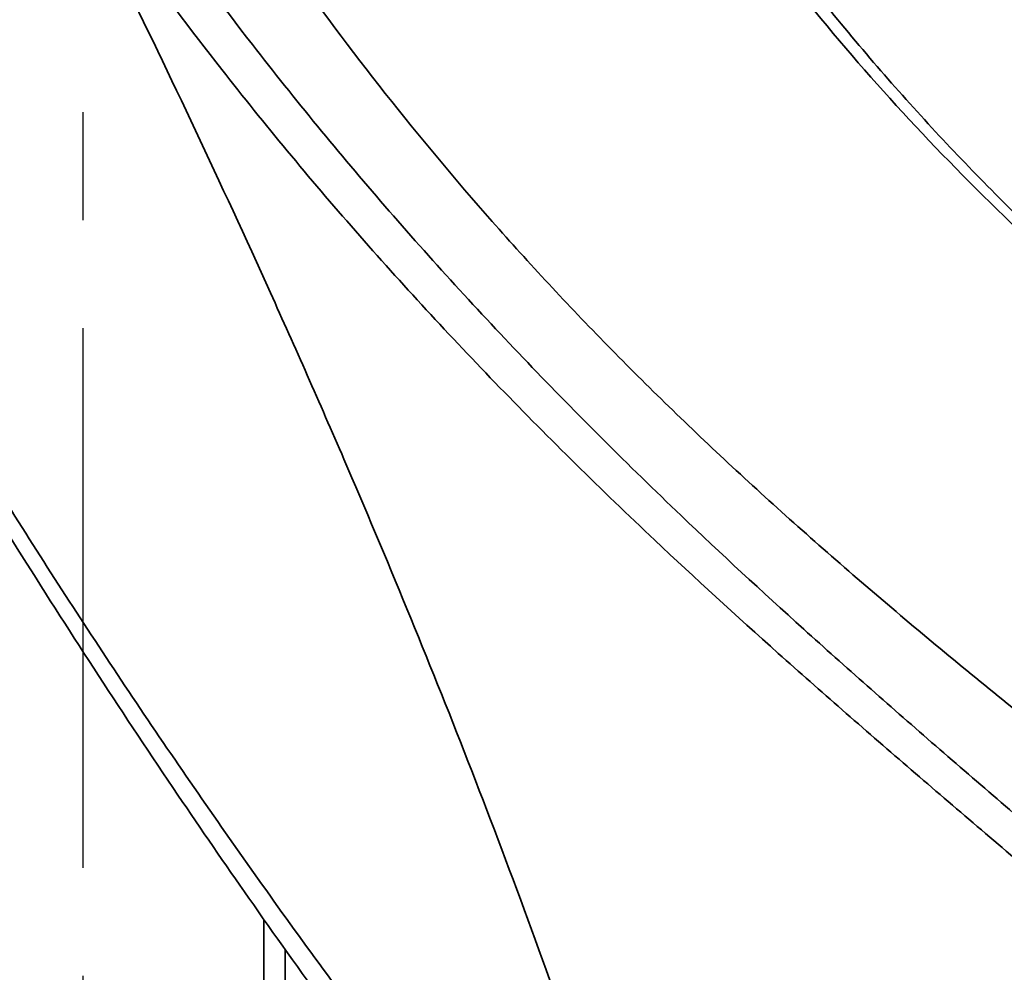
# Model space of a CAD drawing. Header units: millimetres. Extents: x -10540 to 6039, y -7467 to 6433.
# Tile 113 of 236: x -8135 to -8042, y 689 to 778. Entities that reach past the tile are written whole.
import ezdxf

# ---------------------------------------------------------------- set-up
doc = ezdxf.new("R2010")
doc.units = ezdxf.units.MM
doc.header["$LTSCALE"] = 8
doc.linetypes.add('CENTER', pattern=[10.16, 6.35, -1.27, 1.27, -1.27])
doc.layers.add('细实线层', color=7, linetype='Continuous')

msp = doc.modelspace()

# ---------------------------------------------------------------- linework, layer by layer
at = {"linetype": 'Continuous', "lineweight": 35}
for p, q in [((-8111.653, 563.263), (-8111.653, 693.804)), ((-8109.653, 691.002), (-8109.653, 567.922))]:
    msp.add_line(p, q, dxfattribs=at)
for points, knots in [([(-8134.129, 824.391), (-8131.585, 819.681), (-8126.497, 810.26), (-8118.322, 796.856), (-8109.648, 783.928), (-8100.343, 771.483), (-8090.306, 759.451), (-8079.443, 747.774), (-8067.709, 736.379), (-8055.125, 725.191), (-8041.792, 714.137), (-8027.853, 703.15), (-8013.461, 692.169), (-7998.763, 681.121), (-7983.88, 669.961), (-7973.903, 662.333), (-7968.914, 658.519)], [0, 0, 0, 0, 0.071428, 0.142857, 0.214286, 0.285714, 0.357141, 0.428568, 0.499994, 0.571421, 0.642848, 0.714277, 0.785707, 0.857138, 0.928569, 1, 1, 1, 1]), ([(-7923.225, 671.825), (-7925.591, 673.408), (-7933.908, 678.969), (-7948.164, 688.533), (-7965.79, 700.561), (-7983.031, 712.635), (-7998.642, 723.965), (-8012.503, 734.486), (-8024.634, 744.266), (-8036.048, 754.219), (-8046.678, 764.441), (-8056.5, 775.11), (-8065.546, 786.344), (-8074.003, 798.267), (-8081.902, 810.812), (-8086.764, 819.84), (-8089.194, 824.352)], [0, 0, 0, 0, 0.034002, 0.1195, 0.205014, 0.290502, 0.375965, 0.444647, 0.51342, 0.58221, 0.650955, 0.719615, 0.789687, 0.859821, 0.929943, 1, 1, 1, 1]), ([(-7921.718, 671.832), (-7925.289, 674.201), (-7934.235, 680.136), (-7947.404, 688.995), (-7960.935, 698.191), (-7972.584, 706.278), (-7983.108, 713.732), (-7992.461, 720.497), (-8001.18, 726.934), (-8009.376, 733.147), (-8017.214, 739.308), (-8024.427, 745.227), (-8031.06, 750.945), (-8037.165, 756.521), (-8042.938, 762.153), (-8048.523, 767.973), (-8054.01, 774.101), (-8059.371, 780.534), (-8064.586, 787.269), (-8069.629, 794.29), (-8074.472, 801.553), (-8079.087, 809.016), (-8083.29, 816.27), (-8085.89, 821.161), (-8087.085, 823.41)], [0, 0, 0, 0, 0.051249, 0.128381, 0.190378, 0.248285, 0.300687, 0.348804, 0.391883, 0.437556, 0.48106, 0.522575, 0.562339, 0.600567, 0.637838, 0.676446, 0.716098, 0.756714, 0.798118, 0.840041, 0.882117, 0.923875, 0.965, 1, 1, 1, 1]), ([(-8129.237, 799.392), (-8126.601, 795.429), (-8121.328, 787.503), (-8111.745, 774.672), (-8100.42, 760.869), (-8086.99, 746.172), (-8073.77, 732.996), (-8060.934, 721.132), (-8048.862, 710.486), (-8036.444, 699.84), (-8023.847, 689.144), (-8011.169, 678.37), (-8002.606, 671.05), (-7998.325, 667.39)], [0, 0, 0, 0, 0.081351, 0.162703, 0.274322, 0.385981, 0.497591, 0.581294, 0.665025, 0.748781, 0.83252, 0.91626, 1, 1, 1, 1]), ([(-8066.782, 630.023), (-8068.257, 635.548), (-8071.207, 646.605), (-8076.113, 662.726), (-8081.307, 678.507), (-8086.766, 693.873), (-8092.4, 708.742), (-8098.188, 723.17), (-8104.394, 737.891), (-8111.04, 752.921), (-8118.087, 768.156), (-8125.185, 782.946), (-8129.903, 792.385), (-8132.257, 797.096)], [0, 0, 0, 0, 0.085776, 0.171665, 0.258356, 0.344942, 0.431084, 0.516346, 0.602338, 0.701193, 0.800685, 0.900523, 1, 1, 1, 1]), ([(-8000.483, 665.112), (-8004.769, 668.774), (-8013.341, 676.098), (-8026.03, 686.888), (-8038.667, 697.593), (-8051.159, 708.231), (-8063.319, 718.854), (-8076.275, 730.688), (-8089.631, 743.839), (-8103.202, 758.529), (-8114.635, 772.337), (-8124.297, 785.183), (-8129.604, 793.125), (-8132.257, 797.096)], [0, 0, 0, 0, 0.083495, 0.16699, 0.250636, 0.334298, 0.417934, 0.501544, 0.613317, 0.725138, 0.836919, 0.91846, 1, 1, 1, 1]), ([(-8153.305, 762.181), (-8152.23, 760.299), (-8146.859, 750.886), (-8137.742, 735.789), (-8125.551, 716.878), (-8113.852, 699.818), (-8101.463, 682.718), (-8092.416, 671.301), (-8087.892, 665.593)], [0, 0, 0, 0, 0.0588131, 0.2940936, 0.4702691, 0.6464407, 0.8232266, 1, 1, 1, 1]), ([(-8153.113, 759.489), (-8151.444, 756.53), (-8147.657, 749.817), (-8141.421, 739.331), (-8134.475, 728.05), (-8127.26, 716.783), (-8120.134, 706.046), (-8112.967, 695.63), (-8105.883, 685.698), (-8098.578, 675.875), (-8092.59, 668.066), (-8088.926, 663.527), (-8087.782, 662.109)], [0, 0, 0, 0, 0.091723, 0.208161, 0.324307, 0.44009, 0.555557, 0.654965, 0.76039, 0.860659, 0.956486, 1, 1, 1, 1])]:
    msp.add_open_spline(points, degree=3, knots=knots, dxfattribs=at)
at = {"layer": '细实线层', "color": 4, "linetype": 'CENTER'}
msp.add_line((-8128.654, 129.714), (-8128.642, 2454.255), dxfattribs=at)

doc.saveas('drawing.dxf')
